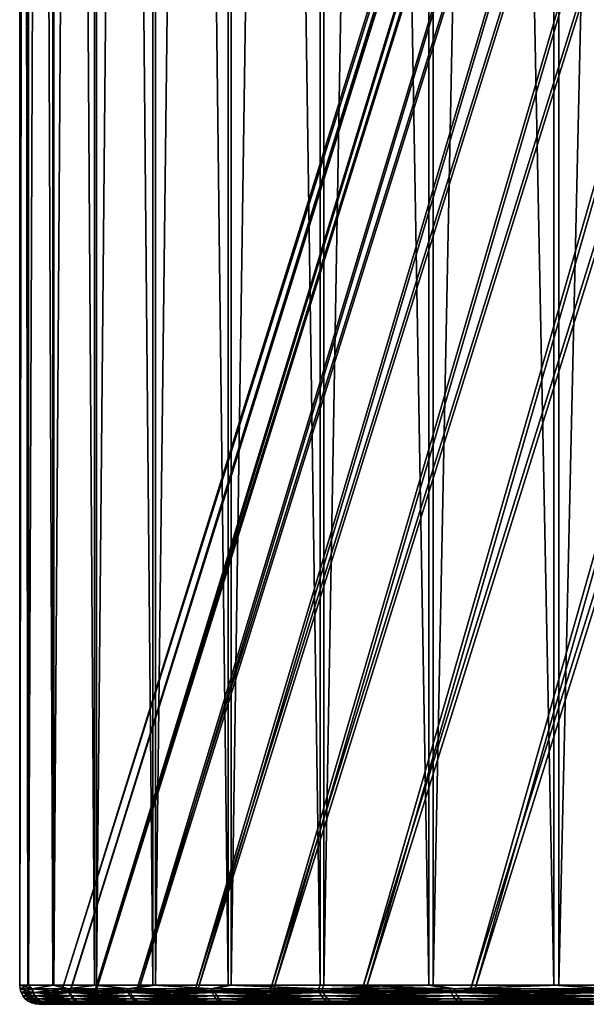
# Model space of a CAD drawing. Header units: millimetres. Extents: x 0 to 800, y -45 to 73.
# Tile 1 of 199: x 0 to 9, y -45 to -29. Entities that reach past the tile are written whole.
import ezdxf

# ---------------------------------------------------------------- set-up
doc = ezdxf.new("R2010")
doc.units = ezdxf.units.MM
doc.header["$LTSCALE"] = 65.185185
for name, color, linetype in [('40', 7, 'CONTINUOUS'), ('41', 7, 'CONTINUOUS'), ('46', 7, 'CONTINUOUS'), ('47', 7, 'CONTINUOUS'), ('48', 7, 'CONTINUOUS'), ('49', 7, 'CONTINUOUS')]:
    doc.layers.add(name, color=color, linetype=linetype)

msp = doc.modelspace()

# ---------------------------------------------------------------- linework, layer by layer
at = {"layer": '40', "color": 44, "linetype": 'Continuous', "true_color": 0x8c7500}
for points in [[(0.138, -44.7, -10.487), (0, -44.7, -0.188), (0.138, 54.7, -10.487), (0.138, -44.7, -10.487)], [(0.138, 54.7, -10.487), (0, -44.7, -0.188), (0, 54.7, -0.188), (0.138, 54.7, -10.487)], [(0.54, 54.7, -20.78), (0.138, -44.7, -10.487), (0.138, 54.7, -10.487), (0.54, 54.7, -20.78)], [(0.54, -44.7, -20.78), (0.138, -44.7, -10.487), (0.54, 54.7, -20.78), (0.54, -44.7, -20.78)], [(1.208, -44.7, -31.058), (0.54, -44.7, -20.78), (1.208, 54.7, -31.058), (1.208, -44.7, -31.058)], [(1.208, 54.7, -31.058), (0.54, -44.7, -20.78), (0.54, 54.7, -20.78), (1.208, 54.7, -31.058)], [(2.139, -44.7, -41.316), (1.208, -44.7, -31.058), (2.139, 54.7, -41.316), (2.139, -44.7, -41.316)], [(2.139, 54.7, -41.316), (1.208, -44.7, -31.058), (1.208, 54.7, -31.058), (2.139, 54.7, -41.316)], [(3.335, -44.7, -51.546), (2.139, -44.7, -41.316), (3.335, 54.7, -51.546), (3.335, -44.7, -51.546)], [(3.335, 54.7, -51.546), (2.139, -44.7, -41.316), (2.139, 54.7, -41.316), (3.335, 54.7, -51.546)], [(4.794, -44.7, -61.742), (3.335, -44.7, -51.546), (4.794, 54.7, -61.742), (4.794, -44.7, -61.742)], [(4.794, 54.7, -61.742), (3.335, -44.7, -51.546), (3.335, 54.7, -51.546), (4.794, 54.7, -61.742)], [(6.515, -44.7, -71.898), (4.794, -44.7, -61.742), (6.515, 54.7, -71.898), (6.515, -44.7, -71.898)], [(6.515, 54.7, -71.898), (4.794, -44.7, -61.742), (4.794, 54.7, -61.742), (6.515, 54.7, -71.898)], [(8.496, -44.7, -82.005), (6.515, -44.7, -71.898), (8.496, 54.7, -82.005), (8.496, -44.7, -82.005)], [(8.496, 54.7, -82.005), (6.515, -44.7, -71.898), (6.515, 54.7, -71.898), (8.496, 54.7, -82.005)], [(10.738, -44.7, -92.058), (8.496, -44.7, -82.005), (10.738, 54.7, -92.058), (10.738, -44.7, -92.058)], [(10.738, 54.7, -92.058), (8.496, -44.7, -82.005), (8.496, 54.7, -82.005), (10.738, 54.7, -92.058)]]:
    msp.add_3dface(points, dxfattribs=at)
at = {"layer": '41', "color": 44, "linetype": 'Continuous', "true_color": 0x8c7500}
for points in [[(0, 54.7, -0.188), (0, -44.7, -0.188), (0.128, -44.7, 10.111), (0, 54.7, -0.188)], [(0, 54.7, -0.188), (0.128, -44.7, 10.111), (0.128, 54.7, 10.111), (0, 54.7, -0.188)], [(0.128, 54.7, 10.111), (0.521, -44.7, 20.403), (0.521, 54.7, 20.403), (0.128, 54.7, 10.111)], [(0.128, -44.7, 10.111), (0.521, -44.7, 20.403), (0.128, 54.7, 10.111), (0.128, -44.7, 10.111)], [(0.521, 54.7, 20.403), (1.178, -44.7, 30.682), (1.178, 54.7, 30.682), (0.521, 54.7, 20.403)], [(0.521, -44.7, 20.403), (1.178, -44.7, 30.682), (0.521, 54.7, 20.403), (0.521, -44.7, 20.403)], [(1.178, 54.7, 30.682), (2.101, -44.7, 40.941), (2.101, 54.7, 40.941), (1.178, 54.7, 30.682)], [(1.178, -44.7, 30.682), (2.101, -44.7, 40.941), (1.178, 54.7, 30.682), (1.178, -44.7, 30.682)], [(2.101, 54.7, 40.941), (3.287, -44.7, 51.173), (3.287, 54.7, 51.173), (2.101, 54.7, 40.941)], [(2.101, -44.7, 40.941), (3.287, -44.7, 51.173), (2.101, 54.7, 40.941), (2.101, -44.7, 40.941)], [(3.287, 54.7, 51.173), (4.736, -44.7, 61.37), (4.736, 54.7, 61.37), (3.287, 54.7, 51.173)], [(3.287, -44.7, 51.173), (4.736, -44.7, 61.37), (3.287, 54.7, 51.173), (3.287, -44.7, 51.173)], [(4.736, 54.7, 61.37), (6.447, -44.7, 71.527), (6.447, 54.7, 71.527), (4.736, 54.7, 61.37)], [(4.736, -44.7, 61.37), (6.447, -44.7, 71.527), (4.736, 54.7, 61.37), (4.736, -44.7, 61.37)], [(6.447, 54.7, 71.527), (8.419, -44.7, 81.636), (8.419, 54.7, 81.636), (6.447, 54.7, 71.527)], [(6.447, -44.7, 71.527), (8.419, -44.7, 81.636), (6.447, 54.7, 71.527), (6.447, -44.7, 71.527)], [(8.419, 54.7, 81.636), (10.651, -44.7, 91.692), (10.651, 54.7, 91.692), (8.419, 54.7, 81.636)], [(8.419, -44.7, 81.636), (10.651, -44.7, 91.692), (8.419, 54.7, 81.636), (8.419, -44.7, 81.636)]]:
    msp.add_3dface(points, dxfattribs=at)
at = {"layer": '46', "color": 44, "linetype": 'Continuous', "true_color": 0x8c7500}
for points in [[(0, -44.7, -0.188), (0.138, -44.7, -10.487), (0.006, -44.758, -0.188), (0, -44.7, -0.188)], [(0.138, -44.7, -10.487), (0.201, -44.758, -12.506), (0.006, -44.758, -0.188), (0.138, -44.7, -10.487)], [(0.138, -44.7, -10.487), (0.54, -44.7, -20.78), (0.201, -44.758, -12.506), (0.138, -44.7, -10.487)], [(0.54, -44.7, -20.78), (0.776, -44.758, -24.812), (0.201, -44.758, -12.506), (0.54, -44.7, -20.78)], [(0.54, -44.7, -20.78), (1.208, -44.7, -31.058), (0.776, -44.758, -24.812), (0.54, -44.7, -20.78)], [(1.208, -44.7, -31.058), (1.729, -44.758, -37.094), (0.776, -44.758, -24.812), (1.208, -44.7, -31.058)], [(1.208, -44.7, -31.058), (2.139, -44.7, -41.316), (1.729, -44.758, -37.094), (1.208, -44.7, -31.058)], [(2.139, -44.7, -41.316), (3.061, -44.758, -49.342), (1.729, -44.758, -37.094), (2.139, -44.7, -41.316)], [(2.139, -44.7, -41.316), (3.335, -44.7, -51.546), (3.061, -44.758, -49.342), (2.139, -44.7, -41.316)], [(3.335, -44.7, -51.546), (4.768, -44.758, -61.542), (3.061, -44.758, -49.342), (3.335, -44.7, -51.546)], [(3.335, -44.7, -51.546), (4.794, -44.7, -61.742), (4.768, -44.758, -61.542), (3.335, -44.7, -51.546)], [(6.515, -44.7, -71.898), (6.851, -44.758, -73.684), (4.768, -44.758, -61.542), (6.515, -44.7, -71.898)], [(4.794, -44.7, -61.742), (6.515, -44.7, -71.898), (4.768, -44.758, -61.542), (4.794, -44.7, -61.742)], [(6.515, -44.7, -71.898), (8.496, -44.7, -82.005), (6.851, -44.758, -73.684), (6.515, -44.7, -71.898)], [(8.496, -44.7, -82.005), (9.307, -44.758, -85.756), (6.851, -44.758, -73.684), (8.496, -44.7, -82.005)], [(8.496, -44.7, -82.005), (10.738, -44.7, -92.058), (9.307, -44.758, -85.756), (8.496, -44.7, -82.005)], [(0.201, -44.758, -12.506), (0.023, -44.815, -0.188), (0.006, -44.758, -0.188), (0.201, -44.758, -12.506)], [(0.218, -44.815, -12.506), (0.023, -44.815, -0.188), (0.201, -44.758, -12.506), (0.218, -44.815, -12.506)], [(0.218, -44.815, -12.506), (0.05, -44.866, -0.188), (0.023, -44.815, -0.188), (0.218, -44.815, -12.506)], [(0.246, -44.866, -12.505), (0.05, -44.866, -0.188), (0.218, -44.815, -12.506), (0.246, -44.866, -12.505)], [(0.776, -44.758, -24.812), (0.218, -44.815, -12.506), (0.201, -44.758, -12.506), (0.776, -44.758, -24.812)], [(0.793, -44.815, -24.811), (0.218, -44.815, -12.506), (0.776, -44.758, -24.812), (0.793, -44.815, -24.811)], [(0.793, -44.815, -24.811), (0.246, -44.866, -12.505), (0.218, -44.815, -12.506), (0.793, -44.815, -24.811)], [(0.821, -44.866, -24.809), (0.246, -44.866, -12.505), (0.793, -44.815, -24.811), (0.821, -44.866, -24.809)], [(1.729, -44.758, -37.094), (0.793, -44.815, -24.811), (0.776, -44.758, -24.812), (1.729, -44.758, -37.094)], [(1.746, -44.815, -37.093), (0.793, -44.815, -24.811), (1.729, -44.758, -37.094), (1.746, -44.815, -37.093)], [(1.746, -44.815, -37.093), (0.821, -44.866, -24.809), (0.793, -44.815, -24.811), (1.746, -44.815, -37.093)], [(1.774, -44.866, -37.09), (0.821, -44.866, -24.809), (1.746, -44.815, -37.093), (1.774, -44.866, -37.09)], [(3.061, -44.758, -49.342), (1.746, -44.815, -37.093), (1.729, -44.758, -37.094), (3.061, -44.758, -49.342)], [(3.078, -44.815, -49.339), (1.746, -44.815, -37.093), (3.061, -44.758, -49.342), (3.078, -44.815, -49.339)], [(3.078, -44.815, -49.339), (1.774, -44.866, -37.09), (1.746, -44.815, -37.093), (3.078, -44.815, -49.339)], [(3.105, -44.866, -49.336), (1.774, -44.866, -37.09), (3.078, -44.815, -49.339), (3.105, -44.866, -49.336)], [(4.768, -44.758, -61.542), (3.078, -44.815, -49.339), (3.061, -44.758, -49.342), (4.768, -44.758, -61.542)], [(4.785, -44.815, -61.539), (3.078, -44.815, -49.339), (4.768, -44.758, -61.542), (4.785, -44.815, -61.539)], [(4.785, -44.815, -61.539), (3.105, -44.866, -49.336), (3.078, -44.815, -49.339), (4.785, -44.815, -61.539)], [(4.813, -44.866, -61.535), (3.105, -44.866, -49.336), (4.785, -44.815, -61.539), (4.813, -44.866, -61.535)], [(6.851, -44.758, -73.684), (4.785, -44.815, -61.539), (4.768, -44.758, -61.542), (6.851, -44.758, -73.684)], [(6.868, -44.815, -73.681), (4.785, -44.815, -61.539), (6.851, -44.758, -73.684), (6.868, -44.815, -73.681)], [(6.868, -44.815, -73.681), (4.813, -44.866, -61.535), (4.785, -44.815, -61.539), (6.868, -44.815, -73.681)], [(6.895, -44.866, -73.676), (4.813, -44.866, -61.535), (6.868, -44.815, -73.681), (6.895, -44.866, -73.676)], [(9.307, -44.758, -85.756), (6.868, -44.815, -73.681), (6.851, -44.758, -73.684), (9.307, -44.758, -85.756)], [(9.323, -44.815, -85.752), (6.868, -44.815, -73.681), (9.307, -44.758, -85.756), (9.323, -44.815, -85.752)], [(9.323, -44.815, -85.752), (6.895, -44.866, -73.676), (6.868, -44.815, -73.681), (9.323, -44.815, -85.752)], [(9.35, -44.866, -85.746), (6.895, -44.866, -73.676), (9.323, -44.815, -85.752), (9.35, -44.866, -85.746)], [(0.246, -44.866, -12.505), (0.088, -44.912, -0.188), (0.05, -44.866, -0.188), (0.246, -44.866, -12.505)], [(0.283, -44.912, -12.504), (0.088, -44.912, -0.188), (0.246, -44.866, -12.505), (0.283, -44.912, -12.504)], [(0.283, -44.912, -12.504), (0.133, -44.949, -0.188), (0.088, -44.912, -0.188), (0.283, -44.912, -12.504)], [(0.329, -44.949, -12.502), (0.133, -44.949, -0.188), (0.283, -44.912, -12.504), (0.329, -44.949, -12.502)], [(0.329, -44.949, -12.502), (0.185, -44.977, -0.188), (0.133, -44.949, -0.188), (0.329, -44.949, -12.502)], [(0.381, -44.977, -12.501), (0.185, -44.977, -0.188), (0.329, -44.949, -12.502), (0.381, -44.977, -12.501)], [(0.381, -44.977, -12.501), (0.242, -44.994, -0.188), (0.185, -44.977, -0.188), (0.381, -44.977, -12.501)], [(0.437, -44.994, -12.499), (0.242, -44.994, -0.188), (0.381, -44.977, -12.501), (0.437, -44.994, -12.499)], [(0.437, -44.994, -12.499), (0.3, -45, -0.188), (0.242, -44.994, -0.188), (0.437, -44.994, -12.499)], [(0.821, -44.866, -24.809), (0.283, -44.912, -12.504), (0.246, -44.866, -12.505), (0.821, -44.866, -24.809)], [(0.858, -44.912, -24.807), (0.283, -44.912, -12.504), (0.821, -44.866, -24.809), (0.858, -44.912, -24.807)], [(0.858, -44.912, -24.807), (0.329, -44.949, -12.502), (0.283, -44.912, -12.504), (0.858, -44.912, -24.807)], [(0.437, -45, -10.479), (0.3, -45, -0.188), (0.437, -44.994, -12.499), (0.437, -45, -10.479)], [(0.903, -44.949, -24.804), (0.329, -44.949, -12.502), (0.858, -44.912, -24.807), (0.903, -44.949, -24.804)], [(0.903, -44.949, -24.804), (0.381, -44.977, -12.501), (0.329, -44.949, -12.502), (0.903, -44.949, -24.804)], [(0.955, -44.977, -24.801), (0.381, -44.977, -12.501), (0.903, -44.949, -24.804), (0.955, -44.977, -24.801)], [(0.955, -44.977, -24.801), (0.437, -44.994, -12.499), (0.381, -44.977, -12.501), (0.955, -44.977, -24.801)], [(1.011, -44.994, -24.797), (0.437, -44.994, -12.499), (0.955, -44.977, -24.801), (1.011, -44.994, -24.797)], [(0.84, -45, -20.764), (0.437, -45, -10.479), (0.437, -44.994, -12.499), (0.84, -45, -20.764)], [(1.011, -44.994, -24.797), (0.84, -45, -20.764), (0.437, -44.994, -12.499), (1.011, -44.994, -24.797)], [(1.774, -44.866, -37.09), (0.858, -44.912, -24.807), (0.821, -44.866, -24.809), (1.774, -44.866, -37.09)], [(1.507, -45, -31.035), (0.84, -45, -20.764), (1.011, -44.994, -24.797), (1.507, -45, -31.035)], [(1.811, -44.912, -37.087), (0.858, -44.912, -24.807), (1.774, -44.866, -37.09), (1.811, -44.912, -37.087)], [(1.811, -44.912, -37.087), (0.903, -44.949, -24.804), (0.858, -44.912, -24.807), (1.811, -44.912, -37.087)], [(1.856, -44.949, -37.083), (0.903, -44.949, -24.804), (1.811, -44.912, -37.087), (1.856, -44.949, -37.083)], [(1.856, -44.949, -37.083), (0.955, -44.977, -24.801), (0.903, -44.949, -24.804), (1.856, -44.949, -37.083)], [(1.908, -44.977, -37.078), (0.955, -44.977, -24.801), (1.856, -44.949, -37.083), (1.908, -44.977, -37.078)], [(1.908, -44.977, -37.078), (1.011, -44.994, -24.797), (0.955, -44.977, -24.801), (1.908, -44.977, -37.078)], [(1.964, -44.994, -37.073), (1.011, -44.994, -24.797), (1.908, -44.977, -37.078), (1.964, -44.994, -37.073)], [(1.964, -44.994, -37.073), (1.507, -45, -31.035), (1.011, -44.994, -24.797), (1.964, -44.994, -37.073)], [(2.438, -45, -41.285), (1.507, -45, -31.035), (1.964, -44.994, -37.073), (2.438, -45, -41.285)], [(3.105, -44.866, -49.336), (1.811, -44.912, -37.087), (1.774, -44.866, -37.09), (3.105, -44.866, -49.336)], [(3.142, -44.912, -49.331), (1.811, -44.912, -37.087), (3.105, -44.866, -49.336), (3.142, -44.912, -49.331)], [(3.142, -44.912, -49.331), (1.856, -44.949, -37.083), (1.811, -44.912, -37.087), (3.142, -44.912, -49.331)], [(3.187, -44.949, -49.326), (1.856, -44.949, -37.083), (3.142, -44.912, -49.331), (3.187, -44.949, -49.326)], [(3.187, -44.949, -49.326), (1.908, -44.977, -37.078), (1.856, -44.949, -37.083), (3.187, -44.949, -49.326)], [(3.239, -44.977, -49.319), (1.908, -44.977, -37.078), (3.187, -44.949, -49.326), (3.239, -44.977, -49.319)], [(3.239, -44.977, -49.319), (1.964, -44.994, -37.073), (1.908, -44.977, -37.078), (3.239, -44.977, -49.319)], [(3.295, -44.994, -49.312), (1.964, -44.994, -37.073), (3.239, -44.977, -49.319), (3.295, -44.994, -49.312)], [(3.295, -44.994, -49.312), (2.438, -45, -41.285), (1.964, -44.994, -37.073), (3.295, -44.994, -49.312)], [(3.633, -45, -51.507), (2.438, -45, -41.285), (3.295, -44.994, -49.312), (3.633, -45, -51.507)], [(4.813, -44.866, -61.535), (3.142, -44.912, -49.331), (3.105, -44.866, -49.336), (4.813, -44.866, -61.535)], [(4.849, -44.912, -61.529), (3.142, -44.912, -49.331), (4.813, -44.866, -61.535), (4.849, -44.912, -61.529)], [(4.849, -44.912, -61.529), (3.187, -44.949, -49.326), (3.142, -44.912, -49.331), (4.849, -44.912, -61.529)], [(4.894, -44.949, -61.522), (3.187, -44.949, -49.326), (4.849, -44.912, -61.529), (4.894, -44.949, -61.522)], [(4.894, -44.949, -61.522), (3.239, -44.977, -49.319), (3.187, -44.949, -49.326), (4.894, -44.949, -61.522)], [(4.946, -44.977, -61.514), (3.239, -44.977, -49.319), (4.894, -44.949, -61.522), (4.946, -44.977, -61.514)], [(4.946, -44.977, -61.514), (3.295, -44.994, -49.312), (3.239, -44.977, -49.319), (4.946, -44.977, -61.514)], [(5.001, -44.994, -61.506), (3.295, -44.994, -49.312), (4.946, -44.977, -61.514), (5.001, -44.994, -61.506)], [(5.001, -44.994, -61.506), (3.633, -45, -51.507), (3.295, -44.994, -49.312), (5.001, -44.994, -61.506)], [(5.09, -45, -61.696), (3.633, -45, -51.507), (5.001, -44.994, -61.506), (5.09, -45, -61.696)], [(6.895, -44.866, -73.676), (4.849, -44.912, -61.529), (4.813, -44.866, -61.535), (6.895, -44.866, -73.676)], [(6.932, -44.912, -73.669), (4.849, -44.912, -61.529), (6.895, -44.866, -73.676), (6.932, -44.912, -73.669)], [(6.932, -44.912, -73.669), (4.894, -44.949, -61.522), (4.849, -44.912, -61.529), (6.932, -44.912, -73.669)], [(6.976, -44.949, -73.66), (4.894, -44.949, -61.522), (6.932, -44.912, -73.669), (6.976, -44.949, -73.66)], [(6.976, -44.949, -73.66), (4.946, -44.977, -61.514), (4.894, -44.949, -61.522), (6.976, -44.949, -73.66)], [(7.027, -44.977, -73.651), (4.946, -44.977, -61.514), (6.976, -44.949, -73.66), (7.027, -44.977, -73.651)], [(7.027, -44.977, -73.651), (5.001, -44.994, -61.506), (4.946, -44.977, -61.514), (7.027, -44.977, -73.651)], [(7.083, -44.994, -73.64), (5.001, -44.994, -61.506), (7.027, -44.977, -73.651), (7.083, -44.994, -73.64)], [(7.083, -44.994, -73.64), (5.09, -45, -61.696), (5.001, -44.994, -61.506), (7.083, -44.994, -73.64)], [(6.81, -45, -71.844), (5.09, -45, -61.696), (7.083, -44.994, -73.64), (6.81, -45, -71.844)], [(8.79, -45, -81.944), (6.81, -45, -71.844), (7.083, -44.994, -73.64), (8.79, -45, -81.944)], [(9.35, -44.866, -85.746), (6.932, -44.912, -73.669), (6.895, -44.866, -73.676), (9.35, -44.866, -85.746)], [(9.387, -44.912, -85.738), (6.932, -44.912, -73.669), (9.35, -44.866, -85.746), (9.387, -44.912, -85.738)], [(9.387, -44.912, -85.738), (6.976, -44.949, -73.66), (6.932, -44.912, -73.669), (9.387, -44.912, -85.738)], [(9.431, -44.949, -85.729), (6.976, -44.949, -73.66), (9.387, -44.912, -85.738), (9.431, -44.949, -85.729)], [(9.431, -44.949, -85.729), (7.027, -44.977, -73.651), (6.976, -44.949, -73.66), (9.431, -44.949, -85.729)], [(9.482, -44.977, -85.718), (7.027, -44.977, -73.651), (9.431, -44.949, -85.729), (9.482, -44.977, -85.718)], [(9.482, -44.977, -85.718), (7.083, -44.994, -73.64), (7.027, -44.977, -73.651), (9.482, -44.977, -85.718)], [(9.537, -44.994, -85.705), (7.083, -44.994, -73.64), (9.482, -44.977, -85.718), (9.537, -44.994, -85.705)], [(9.537, -44.994, -85.705), (8.79, -45, -81.944), (7.083, -44.994, -73.64), (9.537, -44.994, -85.705)], [(11.029, -45, -91.989), (8.79, -45, -81.944), (9.537, -44.994, -85.705), (11.029, -45, -91.989)]]:
    msp.add_3dface(points, dxfattribs=at)
at = {"layer": '47', "color": 44, "linetype": 'Continuous', "true_color": 0x8c7500}
for points in [[(0.128, -44.7, 10.111), (0, -44.7, -0.188), (0.19, -44.758, 12.13), (0.128, -44.7, 10.111)], [(0, -44.7, -0.188), (0.006, -44.758, -0.188), (0.19, -44.758, 12.13), (0, -44.7, -0.188)], [(0.521, -44.7, 20.403), (0.128, -44.7, 10.111), (0.19, -44.758, 12.13), (0.521, -44.7, 20.403)], [(0.521, -44.7, 20.403), (0.19, -44.758, 12.13), (0.753, -44.758, 24.436), (0.521, -44.7, 20.403)], [(1.178, -44.7, 30.682), (0.521, -44.7, 20.403), (0.753, -44.758, 24.436), (1.178, -44.7, 30.682)], [(1.178, -44.7, 30.682), (0.753, -44.758, 24.436), (1.695, -44.758, 36.719), (1.178, -44.7, 30.682)], [(2.101, -44.7, 40.941), (1.178, -44.7, 30.682), (1.695, -44.758, 36.719), (2.101, -44.7, 40.941)], [(2.101, -44.7, 40.941), (1.695, -44.758, 36.719), (3.014, -44.758, 48.968), (2.101, -44.7, 40.941)], [(3.287, -44.7, 51.173), (2.101, -44.7, 40.941), (3.014, -44.758, 48.968), (3.287, -44.7, 51.173)], [(3.287, -44.7, 51.173), (3.014, -44.758, 48.968), (4.711, -44.758, 61.17), (3.287, -44.7, 51.173)], [(4.736, -44.7, 61.37), (3.287, -44.7, 51.173), (4.711, -44.758, 61.17), (4.736, -44.7, 61.37)], [(4.736, -44.7, 61.37), (4.711, -44.758, 61.17), (6.782, -44.758, 73.314), (4.736, -44.7, 61.37)], [(6.447, -44.7, 71.527), (4.736, -44.7, 61.37), (6.782, -44.758, 73.314), (6.447, -44.7, 71.527)], [(8.419, -44.7, 81.636), (6.447, -44.7, 71.527), (6.782, -44.758, 73.314), (8.419, -44.7, 81.636)], [(8.419, -44.7, 81.636), (6.782, -44.758, 73.314), (9.226, -44.758, 85.388), (8.419, -44.7, 81.636)], [(10.651, -44.7, 91.692), (8.419, -44.7, 81.636), (9.226, -44.758, 85.388), (10.651, -44.7, 91.692)], [(0.006, -44.758, -0.188), (0.023, -44.815, -0.188), (0.207, -44.815, 12.129), (0.006, -44.758, -0.188)], [(0.006, -44.758, -0.188), (0.207, -44.815, 12.129), (0.19, -44.758, 12.13), (0.006, -44.758, -0.188)], [(0.023, -44.815, -0.188), (0.234, -44.866, 12.128), (0.207, -44.815, 12.129), (0.023, -44.815, -0.188)], [(0.023, -44.815, -0.188), (0.05, -44.866, -0.188), (0.234, -44.866, 12.128), (0.023, -44.815, -0.188)], [(0.207, -44.815, 12.129), (0.77, -44.815, 24.435), (0.19, -44.758, 12.13), (0.207, -44.815, 12.129)], [(0.19, -44.758, 12.13), (0.77, -44.815, 24.435), (0.753, -44.758, 24.436), (0.19, -44.758, 12.13)], [(0.234, -44.866, 12.128), (0.797, -44.866, 24.433), (0.207, -44.815, 12.129), (0.234, -44.866, 12.128)], [(0.207, -44.815, 12.129), (0.797, -44.866, 24.433), (0.77, -44.815, 24.435), (0.207, -44.815, 12.129)], [(0.753, -44.758, 24.436), (1.712, -44.815, 36.718), (1.695, -44.758, 36.719), (0.753, -44.758, 24.436)], [(0.77, -44.815, 24.435), (1.712, -44.815, 36.718), (0.753, -44.758, 24.436), (0.77, -44.815, 24.435)], [(0.797, -44.866, 24.433), (1.739, -44.866, 36.715), (0.77, -44.815, 24.435), (0.797, -44.866, 24.433)], [(0.77, -44.815, 24.435), (1.739, -44.866, 36.715), (1.712, -44.815, 36.718), (0.77, -44.815, 24.435)], [(1.695, -44.758, 36.719), (3.031, -44.815, 48.966), (3.014, -44.758, 48.968), (1.695, -44.758, 36.719)], [(1.712, -44.815, 36.718), (3.031, -44.815, 48.966), (1.695, -44.758, 36.719), (1.712, -44.815, 36.718)], [(1.739, -44.866, 36.715), (3.059, -44.866, 48.962), (1.712, -44.815, 36.718), (1.739, -44.866, 36.715)], [(1.712, -44.815, 36.718), (3.059, -44.866, 48.962), (3.031, -44.815, 48.966), (1.712, -44.815, 36.718)], [(3.031, -44.815, 48.966), (4.727, -44.815, 61.167), (3.014, -44.758, 48.968), (3.031, -44.815, 48.966)], [(3.014, -44.758, 48.968), (4.727, -44.815, 61.167), (4.711, -44.758, 61.17), (3.014, -44.758, 48.968)], [(3.059, -44.866, 48.962), (4.755, -44.866, 61.163), (3.031, -44.815, 48.966), (3.059, -44.866, 48.962)], [(3.031, -44.815, 48.966), (4.755, -44.866, 61.163), (4.727, -44.815, 61.167), (3.031, -44.815, 48.966)], [(4.727, -44.815, 61.167), (6.799, -44.815, 73.31), (4.711, -44.758, 61.17), (4.727, -44.815, 61.167)], [(4.711, -44.758, 61.17), (6.799, -44.815, 73.31), (6.782, -44.758, 73.314), (4.711, -44.758, 61.17)], [(4.755, -44.866, 61.163), (6.826, -44.866, 73.305), (4.727, -44.815, 61.167), (4.755, -44.866, 61.163)], [(4.727, -44.815, 61.167), (6.826, -44.866, 73.305), (6.799, -44.815, 73.31), (4.727, -44.815, 61.167)], [(6.799, -44.815, 73.31), (9.243, -44.815, 85.384), (6.782, -44.758, 73.314), (6.799, -44.815, 73.31)], [(6.782, -44.758, 73.314), (9.243, -44.815, 85.384), (9.226, -44.758, 85.388), (6.782, -44.758, 73.314)], [(6.826, -44.866, 73.305), (9.27, -44.866, 85.378), (6.799, -44.815, 73.31), (6.826, -44.866, 73.305)], [(6.799, -44.815, 73.31), (9.27, -44.866, 85.378), (9.243, -44.815, 85.384), (6.799, -44.815, 73.31)], [(0.05, -44.866, -0.188), (0.088, -44.912, -0.188), (0.272, -44.912, 12.127), (0.05, -44.866, -0.188)], [(0.05, -44.866, -0.188), (0.272, -44.912, 12.127), (0.234, -44.866, 12.128), (0.05, -44.866, -0.188)], [(0.088, -44.912, -0.188), (0.317, -44.949, 12.126), (0.272, -44.912, 12.127), (0.088, -44.912, -0.188)], [(0.088, -44.912, -0.188), (0.133, -44.949, -0.188), (0.317, -44.949, 12.126), (0.088, -44.912, -0.188)], [(0.133, -44.949, -0.188), (0.369, -44.977, 12.124), (0.317, -44.949, 12.126), (0.133, -44.949, -0.188)], [(0.133, -44.949, -0.188), (0.185, -44.977, -0.188), (0.369, -44.977, 12.124), (0.133, -44.949, -0.188)], [(0.185, -44.977, -0.188), (0.242, -44.994, -0.188), (0.425, -44.994, 12.122), (0.185, -44.977, -0.188)], [(0.185, -44.977, -0.188), (0.425, -44.994, 12.122), (0.369, -44.977, 12.124), (0.185, -44.977, -0.188)], [(0.234, -44.866, 12.128), (0.835, -44.912, 24.431), (0.797, -44.866, 24.433), (0.234, -44.866, 12.128)], [(0.272, -44.912, 12.127), (0.835, -44.912, 24.431), (0.234, -44.866, 12.128), (0.272, -44.912, 12.127)], [(0.242, -44.994, -0.188), (0.3, -45, -0.188), (0.428, -45, 10.103), (0.242, -44.994, -0.188)], [(0.242, -44.994, -0.188), (0.428, -45, 10.103), (0.425, -44.994, 12.122), (0.242, -44.994, -0.188)], [(0.317, -44.949, 12.126), (0.88, -44.949, 24.428), (0.272, -44.912, 12.127), (0.317, -44.949, 12.126)], [(0.272, -44.912, 12.127), (0.88, -44.949, 24.428), (0.835, -44.912, 24.431), (0.272, -44.912, 12.127)], [(0.369, -44.977, 12.124), (0.932, -44.977, 24.425), (0.317, -44.949, 12.126), (0.369, -44.977, 12.124)], [(0.317, -44.949, 12.126), (0.932, -44.977, 24.425), (0.88, -44.949, 24.428), (0.317, -44.949, 12.126)], [(0.425, -44.994, 12.122), (0.988, -44.994, 24.422), (0.369, -44.977, 12.124), (0.425, -44.994, 12.122)], [(0.369, -44.977, 12.124), (0.988, -44.994, 24.422), (0.932, -44.977, 24.425), (0.369, -44.977, 12.124)], [(0.428, -45, 10.103), (0.82, -45, 20.388), (0.425, -44.994, 12.122), (0.428, -45, 10.103)], [(0.425, -44.994, 12.122), (0.82, -45, 20.388), (0.988, -44.994, 24.422), (0.425, -44.994, 12.122)], [(0.797, -44.866, 24.433), (1.776, -44.912, 36.712), (1.739, -44.866, 36.715), (0.797, -44.866, 24.433)], [(0.835, -44.912, 24.431), (1.776, -44.912, 36.712), (0.797, -44.866, 24.433), (0.835, -44.912, 24.431)], [(0.82, -45, 20.388), (1.478, -45, 30.659), (0.988, -44.994, 24.422), (0.82, -45, 20.388)], [(0.88, -44.949, 24.428), (1.822, -44.949, 36.708), (0.835, -44.912, 24.431), (0.88, -44.949, 24.428)], [(0.835, -44.912, 24.431), (1.822, -44.949, 36.708), (1.776, -44.912, 36.712), (0.835, -44.912, 24.431)], [(0.932, -44.977, 24.425), (1.873, -44.977, 36.703), (0.88, -44.949, 24.428), (0.932, -44.977, 24.425)], [(0.88, -44.949, 24.428), (1.873, -44.977, 36.703), (1.822, -44.949, 36.708), (0.88, -44.949, 24.428)], [(0.988, -44.994, 24.422), (1.929, -44.994, 36.698), (0.932, -44.977, 24.425), (0.988, -44.994, 24.422)], [(0.932, -44.977, 24.425), (1.929, -44.994, 36.698), (1.873, -44.977, 36.703), (0.932, -44.977, 24.425)], [(0.988, -44.994, 24.422), (1.478, -45, 30.659), (1.929, -44.994, 36.698), (0.988, -44.994, 24.422)], [(1.478, -45, 30.659), (2.399, -45, 40.91), (1.929, -44.994, 36.698), (1.478, -45, 30.659)], [(1.739, -44.866, 36.715), (3.096, -44.912, 48.958), (3.059, -44.866, 48.962), (1.739, -44.866, 36.715)], [(1.776, -44.912, 36.712), (3.096, -44.912, 48.958), (1.739, -44.866, 36.715), (1.776, -44.912, 36.712)], [(1.822, -44.949, 36.708), (3.141, -44.949, 48.952), (1.776, -44.912, 36.712), (1.822, -44.949, 36.708)], [(1.776, -44.912, 36.712), (3.141, -44.949, 48.952), (3.096, -44.912, 48.958), (1.776, -44.912, 36.712)], [(1.873, -44.977, 36.703), (3.192, -44.977, 48.946), (1.822, -44.949, 36.708), (1.873, -44.977, 36.703)], [(1.822, -44.949, 36.708), (3.192, -44.977, 48.946), (3.141, -44.949, 48.952), (1.822, -44.949, 36.708)], [(1.929, -44.994, 36.698), (3.248, -44.994, 48.939), (1.873, -44.977, 36.703), (1.929, -44.994, 36.698)], [(1.873, -44.977, 36.703), (3.248, -44.994, 48.939), (3.192, -44.977, 48.946), (1.873, -44.977, 36.703)], [(1.929, -44.994, 36.698), (2.399, -45, 40.91), (3.248, -44.994, 48.939), (1.929, -44.994, 36.698)], [(2.399, -45, 40.91), (3.584, -45, 51.134), (3.248, -44.994, 48.939), (2.399, -45, 40.91)], [(3.096, -44.912, 48.958), (4.792, -44.912, 61.157), (3.059, -44.866, 48.962), (3.096, -44.912, 48.958)], [(3.059, -44.866, 48.962), (4.792, -44.912, 61.157), (4.755, -44.866, 61.163), (3.059, -44.866, 48.962)], [(3.096, -44.912, 48.958), (4.837, -44.949, 61.15), (4.792, -44.912, 61.157), (3.096, -44.912, 48.958)], [(3.141, -44.949, 48.952), (4.837, -44.949, 61.15), (3.096, -44.912, 48.958), (3.141, -44.949, 48.952)], [(3.141, -44.949, 48.952), (4.888, -44.977, 61.142), (4.837, -44.949, 61.15), (3.141, -44.949, 48.952)], [(3.192, -44.977, 48.946), (4.888, -44.977, 61.142), (3.141, -44.949, 48.952), (3.192, -44.977, 48.946)], [(3.248, -44.994, 48.939), (4.944, -44.994, 61.134), (3.192, -44.977, 48.946), (3.248, -44.994, 48.939)], [(3.192, -44.977, 48.946), (4.944, -44.994, 61.134), (4.888, -44.977, 61.142), (3.192, -44.977, 48.946)], [(3.248, -44.994, 48.939), (3.584, -45, 51.134), (4.944, -44.994, 61.134), (3.248, -44.994, 48.939)], [(3.584, -45, 51.134), (5.032, -45, 61.324), (4.944, -44.994, 61.134), (3.584, -45, 51.134)], [(4.792, -44.912, 61.157), (6.862, -44.912, 73.299), (4.755, -44.866, 61.163), (4.792, -44.912, 61.157)], [(4.755, -44.866, 61.163), (6.862, -44.912, 73.299), (6.826, -44.866, 73.305), (4.755, -44.866, 61.163)], [(4.792, -44.912, 61.157), (6.907, -44.949, 73.29), (6.862, -44.912, 73.299), (4.792, -44.912, 61.157)], [(4.837, -44.949, 61.15), (6.907, -44.949, 73.29), (4.792, -44.912, 61.157), (4.837, -44.949, 61.15)], [(4.888, -44.977, 61.142), (6.958, -44.977, 73.281), (4.837, -44.949, 61.15), (4.888, -44.977, 61.142)], [(4.837, -44.949, 61.15), (6.958, -44.977, 73.281), (6.907, -44.949, 73.29), (4.837, -44.949, 61.15)], [(4.944, -44.994, 61.134), (7.014, -44.994, 73.27), (4.888, -44.977, 61.142), (4.944, -44.994, 61.134)], [(4.888, -44.977, 61.142), (7.014, -44.994, 73.27), (6.958, -44.977, 73.281), (4.888, -44.977, 61.142)], [(5.032, -45, 61.324), (6.742, -45, 71.473), (4.944, -44.994, 61.134), (5.032, -45, 61.324)], [(4.944, -44.994, 61.134), (6.742, -45, 71.473), (7.014, -44.994, 73.27), (4.944, -44.994, 61.134)], [(6.742, -45, 71.473), (8.713, -45, 81.575), (7.014, -44.994, 73.27), (6.742, -45, 71.473)], [(6.826, -44.866, 73.305), (9.306, -44.912, 85.37), (9.27, -44.866, 85.378), (6.826, -44.866, 73.305)], [(6.862, -44.912, 73.299), (9.306, -44.912, 85.37), (6.826, -44.866, 73.305), (6.862, -44.912, 73.299)], [(6.907, -44.949, 73.29), (9.351, -44.949, 85.361), (6.862, -44.912, 73.299), (6.907, -44.949, 73.29)], [(6.862, -44.912, 73.299), (9.351, -44.949, 85.361), (9.306, -44.912, 85.37), (6.862, -44.912, 73.299)], [(6.958, -44.977, 73.281), (9.401, -44.977, 85.35), (6.907, -44.949, 73.29), (6.958, -44.977, 73.281)], [(6.907, -44.949, 73.29), (9.401, -44.977, 85.35), (9.351, -44.949, 85.361), (6.907, -44.949, 73.29)], [(6.958, -44.977, 73.281), (9.456, -44.994, 85.338), (9.401, -44.977, 85.35), (6.958, -44.977, 73.281)], [(7.014, -44.994, 73.27), (9.456, -44.994, 85.338), (6.958, -44.977, 73.281), (7.014, -44.994, 73.27)], [(7.014, -44.994, 73.27), (8.713, -45, 81.575), (9.456, -44.994, 85.338), (7.014, -44.994, 73.27)], [(8.713, -45, 81.575), (10.943, -45, 91.623), (9.456, -44.994, 85.338), (8.713, -45, 81.575)]]:
    msp.add_3dface(points, dxfattribs=at)
at = {"layer": '48', "color": 44, "linetype": 'Continuous', "true_color": 0x8c7500}
for points in [[(19.919, 16.898, -0.179), (0.666, -44.789, -0.188), (0.803, -44.789, -10.47), (19.919, 16.898, -0.179)], [(1.205, -44.789, -20.745), (20.056, 16.898, -10.212), (0.803, -44.789, -10.47), (1.205, -44.789, -20.745)], [(20.056, 16.898, -10.212), (19.919, 16.898, -0.179), (0.803, -44.789, -10.47), (20.056, 16.898, -10.212)], [(1.871, -44.789, -31.006), (20.458, 16.898, -20.238), (1.205, -44.789, -20.745), (1.871, -44.789, -31.006)], [(20.458, 16.898, -20.238), (20.056, 16.898, -10.212), (1.205, -44.789, -20.745), (20.458, 16.898, -20.238)], [(2.802, -44.789, -41.247), (21.124, 16.898, -30.249), (1.871, -44.789, -31.006), (2.802, -44.789, -41.247)], [(21.124, 16.898, -30.249), (20.458, 16.898, -20.238), (1.871, -44.789, -31.006), (21.124, 16.898, -30.249)], [(3.995, -44.789, -51.46), (22.055, 16.898, -40.24), (2.802, -44.789, -41.247), (3.995, -44.789, -51.46)], [(22.055, 16.898, -40.24), (21.124, 16.898, -30.249), (2.802, -44.789, -41.247), (22.055, 16.898, -40.24)], [(5.452, -44.789, -61.64), (23.249, 16.898, -50.202), (3.995, -44.789, -51.46), (5.452, -44.789, -61.64)], [(23.249, 16.898, -50.202), (22.055, 16.898, -40.24), (3.995, -44.789, -51.46), (23.249, 16.898, -50.202)], [(7.17, -44.789, -71.778), (24.705, 16.898, -60.13), (5.452, -44.789, -61.64), (7.17, -44.789, -71.778)], [(24.705, 16.898, -60.13), (23.249, 16.898, -50.202), (5.452, -44.789, -61.64), (24.705, 16.898, -60.13)], [(26.423, 16.898, -70.016), (24.705, 16.898, -60.13), (7.17, -44.789, -71.778), (26.423, 16.898, -70.016)], [(9.148, -44.789, -81.869), (26.423, 16.898, -70.016), (7.17, -44.789, -71.778), (9.148, -44.789, -81.869)]]:
    msp.add_3dface(points, dxfattribs=at)
at = {"layer": '49', "color": 44, "linetype": 'Continuous', "true_color": 0x8c7500}
for points in [[(0.666, -44.789, -0.188), (19.919, 16.898, -0.179), (20.047, 16.898, 9.854), (0.666, -44.789, -0.188)], [(0.666, -44.789, -0.188), (20.047, 16.898, 9.854), (0.793, -44.789, 10.094), (0.666, -44.789, -0.188)], [(0.793, -44.789, 10.094), (20.047, 16.898, 9.854), (1.186, -44.789, 20.369), (0.793, -44.789, 10.094)], [(1.186, -44.789, 20.369), (20.439, 16.898, 19.88), (1.842, -44.789, 30.631), (1.186, -44.789, 20.369)], [(20.047, 16.898, 9.854), (20.439, 16.898, 19.88), (1.186, -44.789, 20.369), (20.047, 16.898, 9.854)], [(1.842, -44.789, 30.631), (21.096, 16.898, 29.892), (2.763, -44.789, 40.873), (1.842, -44.789, 30.631)], [(20.439, 16.898, 19.88), (21.096, 16.898, 29.892), (1.842, -44.789, 30.631), (20.439, 16.898, 19.88)], [(2.763, -44.789, 40.873), (22.017, 16.898, 39.884), (3.947, -44.789, 51.087), (2.763, -44.789, 40.873)], [(21.096, 16.898, 29.892), (22.017, 16.898, 39.884), (2.763, -44.789, 40.873), (21.096, 16.898, 29.892)], [(3.947, -44.789, 51.087), (23.202, 16.898, 49.848), (5.394, -44.789, 61.268), (3.947, -44.789, 51.087)], [(22.017, 16.898, 39.884), (23.202, 16.898, 49.848), (3.947, -44.789, 51.087), (22.017, 16.898, 39.884)], [(5.394, -44.789, 61.268), (24.649, 16.898, 59.777), (7.102, -44.789, 71.408), (5.394, -44.789, 61.268)], [(23.202, 16.898, 49.848), (24.649, 16.898, 59.777), (5.394, -44.789, 61.268), (23.202, 16.898, 49.848)], [(7.102, -44.789, 71.408), (26.358, 16.898, 69.664), (9.071, -44.789, 81.501), (7.102, -44.789, 71.408)], [(24.649, 16.898, 59.777), (26.358, 16.898, 69.664), (7.102, -44.789, 71.408), (24.649, 16.898, 59.777)]]:
    msp.add_3dface(points, dxfattribs=at)

doc.saveas('drawing.dxf')
